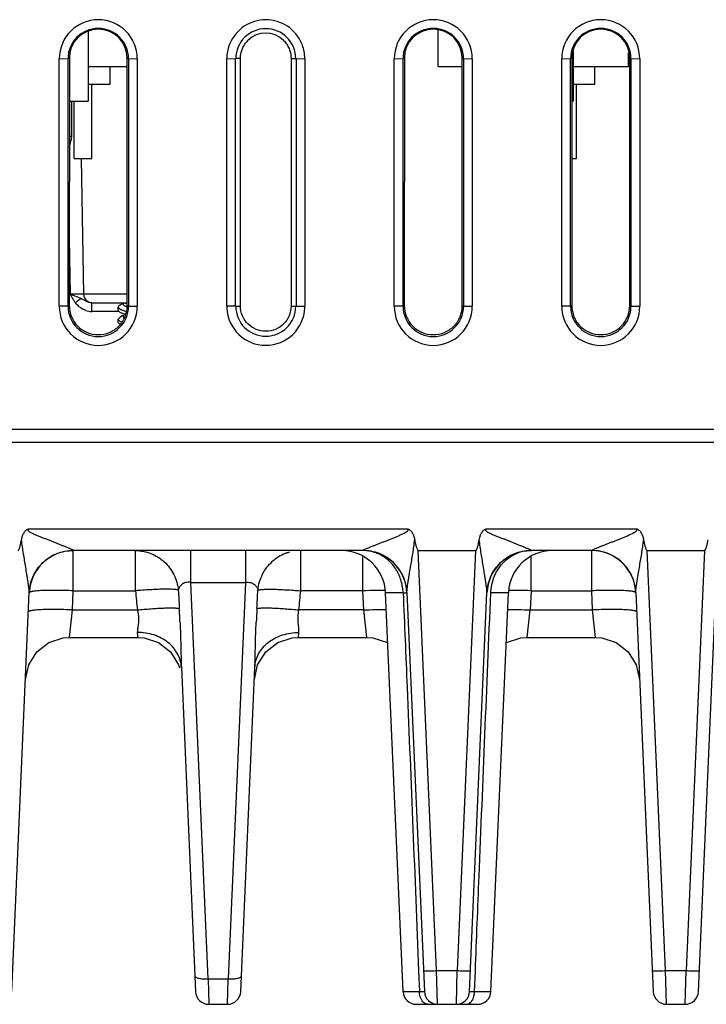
# Model space of a CAD drawing. Header units: inches. Extents: x 0 to 34, y 0 to 22.
# Tile 24 of 68: x 14.5 to 16.1, y 4.7 to 7. Entities that reach past the tile are written whole.
import ezdxf

# ---------------------------------------------------------------- set-up
doc = ezdxf.new("R2010")
doc.units = ezdxf.units.IN
doc.header["$LTSCALE"] = 1.87
doc.header["$MEASUREMENT"] = 0
doc.layers.get('0').update_dxf_attribs({"linetype": 'CONTINUOUS'})

msp = doc.modelspace()

# ---------------------------------------------------------------- linework, layer by layer
at = {"color": 7, "linetype": 'CONTINUOUS'}
for p, q in [((14.6884, 6.9411), (14.6884, 6.7819)), ((15.4824, 6.8609), (15.4824, 6.9435)), ((15.7884, 6.8942), (15.7884, 6.7819)), ((15.9144, 6.8609), (15.9144, 6.8918)), ((14.6227, 6.8786), (14.6427, 6.8787)), ((14.6227, 6.3164), (14.6227, 6.8786)), ((14.6457, 6.8802), (14.6427, 6.8787)), ((14.6427, 6.3165), (14.6427, 6.8787)), ((14.6457, 6.8802), (14.6454, 6.3179)), ((14.7768, 6.8802), (14.7798, 6.8787)), ((14.777, 6.3179), (14.7768, 6.8802)), ((14.7798, 6.8787), (14.7998, 6.8786)), ((14.7798, 6.8787), (14.7798, 6.3165)), ((14.7998, 6.8786), (14.7998, 6.3164)), ((15.0027, 6.8786), (15.0227, 6.8787)), ((15.0027, 6.3164), (15.0027, 6.8786)), ((15.0227, 6.3165), (15.0227, 6.8787)), ((15.0339, 6.8793), (15.0239, 6.8793)), ((15.0338, 6.3171), (15.0339, 6.8793)), ((15.1485, 6.8793), (15.1486, 6.3171)), ((15.1486, 6.8793), (15.1586, 6.8793)), ((15.1598, 6.8787), (15.1798, 6.8786)), ((15.1598, 6.8787), (15.1598, 6.3165)), ((15.1798, 6.8786), (15.1798, 6.3164)), ((15.3827, 6.8786), (15.4027, 6.8787)), ((15.3827, 6.3164), (15.3827, 6.8786)), ((15.4057, 6.8802), (15.4027, 6.8787)), ((15.4027, 6.3165), (15.4027, 6.8787)), ((15.4057, 6.8802), (15.4054, 6.3179)), ((15.5368, 6.8802), (15.5398, 6.8787)), ((15.537, 6.3179), (15.5368, 6.8802)), ((15.5398, 6.8787), (15.5598, 6.8786)), ((15.5398, 6.8787), (15.5398, 6.3165)), ((15.5598, 6.8786), (15.5598, 6.3164)), ((15.7627, 6.8786), (15.7827, 6.8787)), ((15.7627, 6.3164), (15.7627, 6.8786)), ((15.7857, 6.8802), (15.7827, 6.8787)), ((15.7827, 6.3165), (15.7827, 6.8787)), ((15.7857, 6.8802), (15.7854, 6.3179)), ((15.9168, 6.8802), (15.9198, 6.8787)), ((15.917, 6.3179), (15.9168, 6.8802)), ((15.9198, 6.8787), (15.9398, 6.8786)), ((15.9198, 6.8787), (15.9198, 6.3165)), ((15.9398, 6.8786), (15.9398, 6.3164)), ((14.6884, 6.8609), (14.7768, 6.8609)), ((14.7379, 6.8209), (14.7379, 6.8609)), ((15.4824, 6.8609), (15.5368, 6.8609)), ((15.7884, 6.8609), (15.9144, 6.8609)), ((15.8379, 6.8209), (15.8379, 6.8609)), ((14.6884, 6.8209), (14.7379, 6.8209)), ((14.6964, 6.6519), (14.6964, 6.8209)), ((15.7884, 6.8209), (15.8379, 6.8209)), ((15.7964, 6.6519), (15.7964, 6.8209)), ((14.6456, 6.7819), (14.6884, 6.7819)), ((14.6515, 6.7019), (14.6515, 6.7819)), ((14.6564, 6.6519), (14.6564, 6.7819)), ((15.7856, 6.7819), (15.7884, 6.7819)), ((14.6515, 6.7019), (14.6456, 6.7019)), ((14.6564, 6.6519), (14.6964, 6.6519)), ((14.6723, 6.6521), (14.6777, 6.3441)), ((15.7856, 6.6519), (15.7964, 6.6519)), ((14.6455, 6.4691), (14.6477, 6.3441)), ((14.6477, 6.3441), (14.6561, 6.3412)), ((14.6561, 6.3412), (14.6642, 6.3381)), ((14.6642, 6.3381), (14.6722, 6.3343)), ((14.6722, 6.3343), (14.6642, 6.3283)), ((14.777, 6.3441), (14.6777, 6.3441)), ((14.6427, 6.3165), (14.6227, 6.3164)), ((14.6427, 6.3165), (14.6454, 6.3179)), ((14.6965, 6.3245), (14.777, 6.3245)), ((14.6965, 6.3048), (14.6965, 6.3245)), ((14.7566, 6.3048), (14.6965, 6.3048)), ((14.7566, 6.3072), (14.7566, 6.3148)), ((14.7669, 6.3228), (14.7607, 6.3194)), ((14.7629, 6.3089), (14.7648, 6.3081)), ((14.7677, 6.3249), (14.7677, 6.3214)), ((14.7728, 6.3237), (14.7761, 6.3225)), ((14.7728, 6.3169), (14.7756, 6.3159)), ((14.777, 6.3179), (14.7798, 6.3165)), ((14.7798, 6.3165), (14.7998, 6.3164)), ((15.0227, 6.3165), (15.0027, 6.3164)), ((15.0238, 6.3171), (15.0338, 6.3171)), ((15.1486, 6.3171), (15.1586, 6.3171)), ((15.1598, 6.3165), (15.1798, 6.3164)), ((15.4027, 6.3165), (15.3827, 6.3164)), ((15.4027, 6.3165), (15.4054, 6.3179)), ((15.537, 6.3179), (15.5398, 6.3165)), ((15.5398, 6.3165), (15.5598, 6.3164)), ((15.7827, 6.3165), (15.7627, 6.3164)), ((15.7827, 6.3165), (15.7854, 6.3179)), ((15.917, 6.3179), (15.9198, 6.3165)), ((15.9198, 6.3165), (15.9398, 6.3164)), ((14.7607, 6.2919), (14.7566, 6.2872)), ((14.7566, 6.2796), (14.7566, 6.2872)), ((14.7607, 6.3025), (14.7598, 6.3031)), ((14.764, 6.3008), (14.7607, 6.3026)), ((14.7627, 6.3016), (14.7607, 6.3025)), ((14.7669, 6.2952), (14.7607, 6.2919)), ((14.7666, 6.3002), (14.7627, 6.3016)), ((14.772, 6.2987), (14.7666, 6.3002)), ((14.7677, 6.2971), (14.7677, 6.2938)), ((14.7727, 6.2962), (14.7708, 6.2971)), ((14.7607, 6.275), (14.7566, 6.2796)), ((21.1188, 6.0369), (6.0132, 6.0369)), ((18.5065, 6.0069), (13.9157, 6.0069)), ((14.5527, 5.8114), (15.4135, 5.8114)), ((15.5911, 5.8114), (15.9327, 5.8114)), ((14.6545, 5.7619), (14.6546, 5.7621)), ((15.3116, 5.7619), (14.6545, 5.7619)), ((14.6545, 5.6706), (14.6545, 5.7619)), ((14.7956, 5.6706), (14.7956, 5.7619)), ((14.9209, 5.6898), (14.9209, 5.7619)), ((15.0452, 5.7617), (15.0452, 5.6898)), ((15.1705, 5.6706), (15.1705, 5.7619)), ((15.3116, 5.7621), (15.3116, 5.7619)), ((15.3116, 5.6706), (15.3116, 5.7474)), ((15.4373, 5.7619), (15.5673, 5.7619)), ((15.4789, 4.8084), (15.4373, 5.7619)), ((15.5673, 5.7619), (15.5257, 4.8084)), ((15.693, 5.7619), (15.693, 5.7621)), ((15.8308, 5.7619), (15.693, 5.7619)), ((15.693, 5.6706), (15.693, 5.7474)), ((15.8308, 5.7621), (15.8308, 5.7619)), ((15.8308, 5.6706), (15.8308, 5.7619)), ((15.9565, 5.7619), (16.0865, 5.7619)), ((15.9982, 4.8084), (15.9565, 5.7619)), ((16.0865, 5.7619), (16.0449, 4.8084)), ((14.9209, 5.6898), (15.0452, 5.6898)), ((14.9602, 4.7895), (14.9209, 5.6898)), ((15.0452, 5.6898), (15.0059, 4.7895)), ((14.5151, 4.7606), (14.5547, 5.667)), ((14.6527, 5.6271), (14.6545, 5.6706)), ((14.6545, 5.6706), (14.7956, 5.6706)), ((15.3116, 5.6706), (15.1705, 5.6706)), ((15.3135, 5.6271), (15.3116, 5.6706)), ((15.4029, 5.6662), (15.363, 5.6662)), ((15.4026, 4.7606), (15.363, 5.6662)), ((15.4115, 5.667), (15.4511, 4.7606)), ((15.5536, 4.7606), (15.5931, 5.667)), ((15.6416, 5.6662), (15.6017, 5.6662)), ((15.6021, 4.7606), (15.6416, 5.6662)), ((15.693, 5.6706), (15.6911, 5.6271)), ((15.693, 5.6706), (15.8308, 5.6706)), ((15.8327, 5.6271), (15.8308, 5.6706)), ((15.9307, 5.667), (15.9703, 4.7606)), ((16.0728, 4.7606), (16.1124, 5.667)), ((14.6459, 5.5649), (14.6527, 5.6271)), ((14.6527, 5.6271), (14.7998, 5.6271)), ((15.3135, 5.6271), (15.1664, 5.6271)), ((15.3202, 5.5649), (15.3135, 5.6271)), ((15.6844, 5.5649), (15.6911, 5.6271)), ((15.6911, 5.6271), (15.8327, 5.6271)), ((15.8394, 5.5649), (15.8327, 5.6271)), ((14.7998, 5.5759), (14.801, 5.5649)), ((15.1652, 5.5649), (15.1664, 5.5759)), ((14.5719, 5.5321), (14.599, 5.5532)), ((14.646, 5.5649), (14.8008, 5.5649)), ((14.801, 5.5649), (14.8152, 5.5638)), ((15.151, 5.5638), (15.1652, 5.5649)), ((15.1653, 5.5649), (15.3202, 5.5649)), ((15.3202, 5.5649), (15.3344, 5.5639)), ((15.6844, 5.5649), (15.8394, 5.5649)), ((15.8394, 5.5649), (15.8536, 5.5639)), ((15.8536, 5.5639), (15.8864, 5.5532)), ((15.8864, 5.5532), (15.9135, 5.5321)), ((15.0653, 5.4692), (15.0727, 5.5029)), ((14.8997, 5.4965), (14.9318, 4.7606)), ((15.0343, 4.7606), (15.0665, 5.4965)), ((15.438, 4.8079), (15.4399, 4.7606)), ((15.4789, 4.8084), (15.5257, 4.8084)), ((15.481, 4.7319), (15.4789, 4.8084)), ((15.5236, 4.7319), (15.5257, 4.8084)), ((15.5648, 4.7606), (15.5667, 4.8079)), ((15.9982, 4.8084), (16.0449, 4.8084)), ((16.0003, 4.7319), (15.9982, 4.8084)), ((16.0428, 4.7319), (16.0449, 4.8084)), ((14.9602, 4.7895), (15.0059, 4.7895)), ((14.9602, 4.7895), (14.9618, 4.7319)), ((15.0044, 4.7319), (15.0059, 4.7895)), ((15.4026, 4.7606), (15.4399, 4.7606)), ((15.5648, 4.7606), (15.6021, 4.7606)), ((14.9618, 4.7319), (15.0044, 4.7319)), ((15.4325, 4.7319), (15.5721, 4.7319)), ((16.0003, 4.7319), (16.0428, 4.7319))]:
    msp.add_line(p, q, dxfattribs=at)
for points in [[(14.599, 5.5532), (14.6318, 5.5639), (14.6459, 5.5649)], [(14.8152, 5.5638), (14.8479, 5.5531), (14.8751, 5.532)], [(15.0727, 5.5029), (15.0911, 5.532), (15.1182, 5.5531), (15.151, 5.5638)], [(15.3344, 5.5639), (15.3671, 5.5532), (15.368, 5.5525)], [(15.6366, 5.5525), (15.6375, 5.5532), (15.6702, 5.5639), (15.6844, 5.5649)], [(14.546, 5.4692), (14.5535, 5.5029), (14.5719, 5.5321)], [(14.8751, 5.532), (14.8935, 5.5029), (14.8951, 5.4955)], [(15.9135, 5.5321), (15.9319, 5.5029), (15.9393, 5.4692)]]:
    msp.add_lwpolyline(points, dxfattribs=at)
for centre, radius, start, end in [((14.7112, 6.8786), 0.0885, 0.0031, 179.9969), ((15.0912, 6.8785), 0.0885, 22.6321, 157.2479), ((15.4712, 6.8786), 0.0885, 0.0031, 179.9969), ((15.8512, 6.8786), 0.0885, 0.0031, 179.9969), ((14.7112, 6.8787), 0.0686, 0.0022, 179.9977), ((14.7112, 6.8801), 0.0656, 0.0782, 179.9219), ((15.0912, 6.8787), 0.068, 0.0047, 179.9958), ((15.0912, 6.8793), 0.0573, 45.3705, 134.9797), ((15.4712, 6.8787), 0.0686, 0.0022, 179.9977), ((15.4712, 6.8801), 0.0656, 0.0782, 179.9219), ((15.8512, 6.8787), 0.0686, 0.0022, 179.9977), ((15.8512, 6.8801), 0.0656, 0.0782, 179.9219), ((15.0918, 6.8784), 0.0892, 157.3291, 176.7654), ((15.0905, 6.8784), 0.0893, 3.2357, 22.5369), ((15.0898, 6.8785), 0.0871, 176.7707, 179.9906), ((15.0927, 6.8785), 0.0871, 0.0093, 3.2161), ((9.2726, 8.0157), 5.5371, 346.0165, 346.2738), ((14.7443, 6.3885), 0.1065, 215.6391, 217.0083), ((15.4962, 5.2451), 1.3658, 127.5287, 127.7897), ((14.6977, 6.3445), 0.02, 181, 270), ((14.7112, 6.3164), 0.0886, 180.0045, 359.9955), ((14.7112, 6.3165), 0.0686, 180.0024, 359.9976), ((14.6968, 6.3488), 0.044, 251.78, 269.6766), ((15.0894, 6.3164), 0.0868, 180.0075, 182.4606), ((15.0912, 6.3164), 0.0885, 182.4092, 357.794), ((15.0912, 6.3165), 0.068, 180.005, 359.9957), ((15.0929, 6.3164), 0.0869, 357.7501, 359.9931), ((15.4712, 6.3164), 0.0886, 180.0045, 359.9955), ((15.4712, 6.3165), 0.0686, 180.0024, 359.9976), ((15.8512, 6.3164), 0.0886, 180.0045, 359.9955), ((15.8512, 6.3165), 0.0686, 180.0024, 359.9976), ((14.7778, 6.3135), 0.0355, 245.1413, 246.7364), ((14.7804, 6.3196), 0.0421, 246.7336, 248.7756), ((14.6545, 5.6619), 0.1, 90, 177.5), ((15.1712, 5.6647), 0.0973, 111.4895, 131.5064), ((15.1702, 5.6667), 0.0951, 110.1338, 111.4148), ((15.1706, 5.6657), 0.0961, 105.6547, 110.1286), ((15.2631, 5.6619), 0.1, 2.5, 90), ((15.3116, 5.6619), 0.1, 2.5, 90.0042), ((15.693, 5.6619), 0.1, 89.9948, 177.5), ((15.7415, 5.6619), 0.1, 90, 177.5), ((15.6929, 5.6759), 0.0859, 96.9534, 109.979), ((15.693, 5.6747), 0.0872, 90.0003, 96.9607), ((15.8308, 5.6619), 0.1, 2.5, 90), ((14.6541, 5.6626), 0.0995, 155.7688, 177.4289), ((15.3119, 5.6625), 0.0996, 8.6511, 23.3725), ((15.6926, 5.6626), 0.0996, 156.3626, 164.2261), ((15.8322, 5.663), 0.0985, 24.3607, 30.4467), ((15.8311, 5.6625), 0.0997, 2.5741, 24.3138), ((15.6928, 5.6625), 0.0998, 167.8995, 171.2097), ((17.8716, 5.9426), 3.0879, 185.0545, 185.8645), ((27.0743, 6.3354), 12.1996, 183.11589, 183.31203), ((2.8907, 6.3355), 12.2007, 356.68796, 356.88409), ((12.0997, 5.9421), 3.0828, 354.1351, 354.9467), ((15.3591, 4.5841), 1.0875, 90.8807, 92.5041), ((15.3558, 4.8278), 0.8438, 89.5595, 90.9093), ((15.6487, 4.7865), 0.885, 89.1221, 90.409), ((15.6447, 4.5576), 1.1141, 87.5152, 89.0999), ((12.6326, 5.4991), 2.2663, 2.5085, 3.3275), ((17.2089, 5.5054), 2.1415, 176.649, 177.4915), ((14.9618, 4.7619), 0.03, 182.5, 270), ((15.0044, 4.7619), 0.03, 270, 357.5), ((15.4325, 4.7619), 0.03, 182.5004, 270.0048), ((15.4858, 4.7618), 0.046, 181.5555, 184.3033), ((15.481, 4.7619), 0.03, 182.5, 270), ((15.5236, 4.7619), 0.03, 270, 357.5), ((15.5185, 4.7618), 0.0463, 355.7498, 358.4024), ((15.5721, 4.7619), 0.03, 269.9958, 357.4997), ((16.0003, 4.7619), 0.03, 182.5, 269.9999), ((16.0428, 4.7619), 0.03, 270.0001, 357.5)]:
    msp.add_arc(centre, radius, start, end, dxfattribs=at)
for points, knots in [([(15.0383, 6.9014), (15.0397, 6.9048), (15.0433, 6.9114), (15.0481, 6.9172), (15.0507, 6.9199)], [0, 0, 0, 0, 0.499827, 1, 1, 1, 1]), ([(15.1315, 6.9201), (15.1342, 6.9175), (15.139, 6.9116), (15.1426, 6.905), (15.1441, 6.9015)], [0, 0, 0, 0, 0.500143, 1, 1, 1, 1]), ([(15.0339, 6.8793), (15.0339, 6.8812), (15.0344, 6.8887), (15.0362, 6.8962), (15.0383, 6.9014)], [0, 0, 0, 0, 0.249879, 1, 1, 1, 1]), ([(15.1441, 6.9015), (15.1448, 6.8997), (15.1473, 6.8926), (15.1484, 6.885), (15.1485, 6.8793)], [0, 0, 0, 0, 0.25072, 1, 1, 1, 1]), ([(14.6477, 6.3441), (14.6484, 6.3426), (14.6497, 6.3399), (14.6517, 6.3362), (14.6536, 6.3329), (14.6556, 6.3296), (14.657, 6.3275), (14.6578, 6.3265)], [0, 0, 0, 0, 0.249968, 0.437475, 0.624997, 0.812472, 1, 1, 1, 1]), ([(14.6777, 6.3441), (14.6777, 6.3441), (14.6776, 6.3441), (14.6775, 6.3441), (14.6773, 6.3441), (14.6771, 6.344), (14.6767, 6.344), (14.6762, 6.344), (14.6753, 6.344), (14.674, 6.344), (14.6725, 6.344), (14.6708, 6.344), (14.6688, 6.344), (14.6666, 6.344), (14.6634, 6.344), (14.659, 6.344), (14.6534, 6.344), (14.6496, 6.3441), (14.6477, 6.3441)], [0, 0, 0, 0, 0.001344, 0.005006, 0.011041, 0.019439, 0.03018, 0.043245, 0.076256, 0.118236, 0.168707, 0.227128, 0.292959, 0.365624, 0.44441, 0.617355, 0.805336, 1, 1, 1, 1]), ([(14.6965, 6.3245), (14.6942, 6.3245), (14.6895, 6.3252), (14.6833, 6.3278), (14.6777, 6.3311), (14.674, 6.3333), (14.6722, 6.3343)], [0, 0, 0, 0, 0.264605, 0.519536, 0.763396, 1, 1, 1, 1]), ([(14.6455, 6.3179), (14.6455, 6.3094), (14.6489, 6.2921), (14.6634, 6.2701), (14.6854, 6.2556), (14.7112, 6.2503), (14.737, 6.2556), (14.759, 6.2701), (14.7735, 6.2921), (14.7769, 6.3094), (14.7769, 6.3179)], [0, 0, 0, 0, 0.12498, 0.249974, 0.374984, 0.5, 0.625016, 0.750026, 0.87502, 1, 1, 1, 1]), ([(14.6705, 6.3135), (14.6694, 6.3143), (14.6653, 6.3175), (14.6617, 6.3214), (14.6593, 6.3245)], [0, 0, 0, 0, 0.250231, 1, 1, 1, 1]), ([(14.683, 6.307), (14.6819, 6.3074), (14.6775, 6.309), (14.6733, 6.3114), (14.6705, 6.3135)], [0, 0, 0, 0, 0.250498, 1, 1, 1, 1]), ([(14.7577, 6.3172), (14.7574, 6.3168), (14.7569, 6.3161), (14.7566, 6.3152), (14.7566, 6.3148)], [0, 0, 0, 0, 0.536501, 1, 1, 1, 1]), ([(14.7566, 6.3148), (14.7566, 6.3143), (14.757, 6.3131), (14.7583, 6.3116), (14.7603, 6.3102), (14.7619, 6.3093), (14.7629, 6.3089)], [0, 0, 0, 0, 0.172021, 0.384271, 0.657372, 1, 1, 1, 1]), ([(14.7598, 6.3031), (14.7593, 6.3034), (14.7585, 6.304), (14.7574, 6.305), (14.7568, 6.3061), (14.7566, 6.3068), (14.7566, 6.3072)], [0, 0, 0, 0, 0.315825, 0.579604, 0.801693, 1, 1, 1, 1]), ([(14.7607, 6.3194), (14.7604, 6.3193), (14.7593, 6.3186), (14.7583, 6.3179), (14.7577, 6.3172)], [0, 0, 0, 0, 0.287978, 1, 1, 1, 1]), ([(14.7648, 6.3081), (14.7654, 6.3078), (14.7682, 6.3068), (14.7711, 6.3059), (14.7734, 6.3054)], [0, 0, 0, 0, 0.222927, 1, 1, 1, 1]), ([(14.7677, 6.3214), (14.7677, 6.321), (14.7679, 6.3201), (14.769, 6.3189), (14.7707, 6.3178), (14.772, 6.3172), (14.7728, 6.3169)], [0, 0, 0, 0, 0.166975, 0.376849, 0.651632, 1, 1, 1, 1]), ([(15.1486, 6.3171), (15.1485, 6.3096), (15.1457, 6.2945), (15.1328, 6.2754), (15.1138, 6.2627), (15.0912, 6.2582), (15.0687, 6.2627), (15.0496, 6.2754), (15.0367, 6.2945), (15.0339, 6.3096), (15.0338, 6.3171)], [0, 0, 0, 0, 0.125009, 0.25, 0.374985, 0.499984, 0.624981, 0.749976, 0.874983, 1, 1, 1, 1]), ([(15.4055, 6.3179), (15.4055, 6.3094), (15.4089, 6.2921), (15.4234, 6.2701), (15.4454, 6.2556), (15.4712, 6.2503), (15.497, 6.2556), (15.519, 6.2701), (15.5335, 6.2921), (15.5369, 6.3094), (15.5369, 6.3179)], [0, 0, 0, 0, 0.12498, 0.249974, 0.374984, 0.5, 0.625016, 0.750026, 0.87502, 1, 1, 1, 1]), ([(15.7855, 6.3179), (15.7855, 6.3094), (15.7889, 6.2921), (15.8034, 6.2701), (15.8254, 6.2556), (15.8512, 6.2503), (15.877, 6.2556), (15.899, 6.2701), (15.9135, 6.2921), (15.9169, 6.3094), (15.9169, 6.3179)], [0, 0, 0, 0, 0.12498, 0.249974, 0.374984, 0.5, 0.625016, 0.750026, 0.87502, 1, 1, 1, 1]), ([(14.7566, 6.2872), (14.7566, 6.2867), (14.757, 6.2856), (14.7583, 6.2841), (14.7603, 6.2826), (14.7619, 6.2818), (14.7629, 6.2813)], [0, 0, 0, 0, 0.172021, 0.384271, 0.657372, 1, 1, 1, 1]), ([(14.7677, 6.2938), (14.7677, 6.2933), (14.768, 6.2925), (14.7688, 6.2917), (14.7693, 6.2912), (14.7696, 6.291)], [0, 0, 0, 0, 0.423754, 0.687807, 1, 1, 1, 1]), ([(14.537, 5.7863), (14.5375, 5.7888), (14.5387, 5.7938), (14.5411, 5.7998), (14.5438, 5.8042), (14.5462, 5.8072), (14.5492, 5.8097), (14.5515, 5.8109), (14.5527, 5.8114)], [0, 0, 0, 0, 0.249875, 0.499679, 0.624754, 0.749911, 0.874935, 1, 1, 1, 1]), ([(14.6546, 5.7621), (14.6545, 5.7622), (14.6543, 5.7624), (14.6537, 5.7629), (14.6524, 5.7637), (14.6504, 5.7647), (14.6479, 5.7658), (14.645, 5.767), (14.6409, 5.7688), (14.6354, 5.771), (14.6286, 5.7737), (14.6215, 5.7765), (14.6142, 5.7793), (14.6069, 5.7822), (14.5996, 5.7852), (14.5921, 5.7882), (14.5846, 5.7912), (14.5784, 5.7937), (14.5733, 5.7957), (14.5695, 5.7972), (14.5658, 5.7987), (14.562, 5.8004), (14.559, 5.8019), (14.5566, 5.8033), (14.555, 5.8044), (14.5537, 5.8056), (14.5527, 5.8066), (14.5522, 5.8075), (14.5518, 5.8085), (14.5518, 5.8095), (14.5521, 5.8105), (14.5525, 5.8111), (14.5527, 5.8114)], [0, 0, 0, 0, 0.002974, 0.007543, 0.021292, 0.04078, 0.064867, 0.091882, 0.120415, 0.18071, 0.24419, 0.309593, 0.37623, 0.443733, 0.511893, 0.580606, 0.649769, 0.719287, 0.754152, 0.78907, 0.824027, 0.859009, 0.894014, 0.911554, 0.928998, 0.946519, 0.95555, 0.964552, 0.973268, 0.981991, 0.991011, 1, 1, 1, 1]), ([(15.3116, 5.7621), (15.3118, 5.7624), (15.3124, 5.7629), (15.3137, 5.7637), (15.3157, 5.7647), (15.3192, 5.7663), (15.3242, 5.7684), (15.3307, 5.771), (15.3375, 5.7737), (15.3446, 5.7765), (15.3518, 5.7793), (15.3591, 5.7821), (15.3665, 5.785), (15.374, 5.788), (15.3814, 5.791), (15.3877, 5.7935), (15.3927, 5.7957), (15.3964, 5.7973), (15.4001, 5.7989), (15.4032, 5.8004), (15.4056, 5.8016), (15.4074, 5.8026), (15.4092, 5.8036), (15.4106, 5.8046), (15.4116, 5.8054), (15.4127, 5.8063), (15.4139, 5.8075), (15.4146, 5.8096), (15.4139, 5.8109), (15.4135, 5.8114)], [0, 0, 0, 0, 0.007593, 0.021079, 0.040559, 0.0648, 0.120166, 0.180544, 0.244099, 0.309517, 0.376231, 0.443868, 0.512186, 0.581018, 0.650252, 0.719799, 0.754669, 0.789593, 0.824565, 0.859577, 0.877099, 0.894622, 0.912184, 0.929692, 0.938457, 0.947281, 0.96484, 0.98243, 1, 1, 1, 1]), ([(15.4135, 5.8114), (15.4146, 5.8109), (15.4169, 5.8097), (15.4199, 5.8072), (15.4224, 5.8042), (15.4251, 5.7998), (15.4275, 5.7938), (15.4287, 5.7888), (15.4291, 5.7863)], [0, 0, 0, 0, 0.125071, 0.250047, 0.375256, 0.500323, 0.750124, 1, 1, 1, 1]), ([(15.5755, 5.7863), (15.576, 5.7888), (15.5771, 5.7938), (15.5795, 5.7998), (15.5822, 5.8042), (15.5847, 5.8072), (15.5877, 5.8097), (15.59, 5.8109), (15.5911, 5.8114)], [0, 0, 0, 0, 0.249875, 0.499679, 0.624754, 0.749911, 0.874935, 1, 1, 1, 1]), ([(15.693, 5.7621), (15.693, 5.7622), (15.6928, 5.7624), (15.6921, 5.7629), (15.6909, 5.7637), (15.6889, 5.7647), (15.6864, 5.7658), (15.6835, 5.767), (15.6793, 5.7688), (15.6739, 5.771), (15.667, 5.7737), (15.6599, 5.7765), (15.6527, 5.7793), (15.6454, 5.7822), (15.638, 5.7852), (15.6306, 5.7882), (15.6231, 5.7912), (15.6168, 5.7937), (15.6118, 5.7957), (15.608, 5.7972), (15.6042, 5.7987), (15.6005, 5.8004), (15.5975, 5.8019), (15.5951, 5.8033), (15.5934, 5.8044), (15.5921, 5.8056), (15.5912, 5.8066), (15.5906, 5.8075), (15.5903, 5.8085), (15.5903, 5.8095), (15.5906, 5.8105), (15.5909, 5.8111), (15.5911, 5.8114)], [0, 0, 0, 0, 0.002974, 0.007543, 0.021292, 0.04078, 0.064867, 0.091882, 0.120415, 0.18071, 0.24419, 0.309593, 0.37623, 0.443733, 0.511893, 0.580606, 0.649769, 0.719287, 0.754152, 0.78907, 0.824027, 0.859009, 0.894014, 0.911554, 0.928998, 0.946519, 0.95555, 0.964552, 0.973268, 0.981991, 0.991011, 1, 1, 1, 1]), ([(15.8308, 5.7621), (15.831, 5.7624), (15.8316, 5.7629), (15.833, 5.7637), (15.8349, 5.7647), (15.8385, 5.7663), (15.8435, 5.7684), (15.8499, 5.771), (15.8567, 5.7737), (15.8638, 5.7765), (15.871, 5.7793), (15.8784, 5.7821), (15.8858, 5.785), (15.8932, 5.788), (15.9007, 5.791), (15.9069, 5.7935), (15.9119, 5.7957), (15.9156, 5.7973), (15.9193, 5.7989), (15.9224, 5.8004), (15.9248, 5.8016), (15.9266, 5.8026), (15.9284, 5.8036), (15.9298, 5.8046), (15.9309, 5.8054), (15.9319, 5.8063), (15.9332, 5.8075), (15.9338, 5.8096), (15.9332, 5.8109), (15.9327, 5.8114)], [0, 0, 0, 0, 0.007593, 0.021079, 0.040559, 0.0648, 0.120166, 0.180544, 0.244099, 0.309517, 0.376231, 0.443868, 0.512186, 0.581018, 0.650252, 0.719799, 0.754669, 0.789593, 0.824565, 0.859577, 0.877099, 0.894622, 0.912184, 0.929692, 0.938457, 0.947281, 0.96484, 0.98243, 1, 1, 1, 1]), ([(15.9327, 5.8114), (15.9339, 5.8109), (15.9362, 5.8097), (15.9392, 5.8072), (15.9416, 5.8042), (15.9443, 5.7998), (15.9467, 5.7938), (15.9479, 5.7888), (15.9484, 5.7863)], [0, 0, 0, 0, 0.125071, 0.250047, 0.375256, 0.500323, 0.750124, 1, 1, 1, 1]), ([(14.5288, 5.7619), (14.5294, 5.7619), (14.5301, 5.7625), (14.5307, 5.7634), (14.5313, 5.7643), (14.5318, 5.7656), (14.5326, 5.7676), (14.5334, 5.7702), (14.5343, 5.7734), (14.535, 5.7766), (14.536, 5.7809), (14.5366, 5.7841), (14.537, 5.7863)], [0, 0, 0, 0, 0.061335, 0.092616, 0.123924, 0.186494, 0.249072, 0.374217, 0.499372, 0.624529, 0.749687, 1, 1, 1, 1]), ([(14.5547, 5.667), (14.5547, 5.6678), (14.5546, 5.6696), (14.5544, 5.6725), (14.554, 5.6757), (14.5534, 5.6803), (14.5526, 5.6862), (14.5515, 5.6935), (14.5503, 5.701), (14.5487, 5.7111), (14.5466, 5.7239), (14.5441, 5.7393), (14.5415, 5.7549), (14.5391, 5.7706), (14.5377, 5.781), (14.537, 5.7863)], [0, 0, 0, 0, 0.019415, 0.044427, 0.071671, 0.100195, 0.159717, 0.221229, 0.283952, 0.347462, 0.476057, 0.606009, 0.736805, 0.868204, 1, 1, 1, 1]), ([(15.4115, 5.667), (15.4114, 5.6678), (15.4115, 5.6696), (15.4119, 5.6737), (15.4126, 5.6793), (15.4135, 5.6863), (15.4146, 5.6936), (15.4158, 5.7011), (15.4174, 5.7112), (15.4196, 5.7239), (15.4223, 5.7393), (15.4248, 5.7549), (15.4272, 5.7705), (15.4285, 5.781), (15.4291, 5.7863)], [0, 0, 0, 0, 0.019961, 0.044774, 0.100599, 0.160196, 0.221726, 0.284429, 0.347866, 0.476246, 0.606051, 0.736825, 0.868224, 1, 1, 1, 1]), ([(15.4291, 5.7863), (15.4295, 5.7841), (15.4302, 5.7809), (15.4311, 5.7766), (15.4319, 5.7734), (15.4327, 5.7702), (15.4337, 5.7671), (15.4346, 5.7648), (15.4355, 5.7634), (15.4361, 5.7625), (15.4368, 5.7619), (15.4373, 5.7619)], [0, 0, 0, 0, 0.250346, 0.37552, 0.500693, 0.625864, 0.751025, 0.876116, 0.907422, 0.938713, 1, 1, 1, 1]), ([(15.5673, 5.7619), (15.5678, 5.7619), (15.5686, 5.7625), (15.5692, 5.7634), (15.5697, 5.7643), (15.5703, 5.7656), (15.5711, 5.7676), (15.5719, 5.7702), (15.5727, 5.7734), (15.5735, 5.7766), (15.5744, 5.7809), (15.5751, 5.7841), (15.5755, 5.7863)], [0, 0, 0, 0, 0.061335, 0.092616, 0.123924, 0.186494, 0.249072, 0.374217, 0.499372, 0.624529, 0.749687, 1, 1, 1, 1]), ([(15.5931, 5.667), (15.5932, 5.6678), (15.5931, 5.6696), (15.5928, 5.6725), (15.5925, 5.6757), (15.5919, 5.6803), (15.5911, 5.6862), (15.59, 5.6935), (15.5888, 5.701), (15.5872, 5.7111), (15.5851, 5.7239), (15.5825, 5.7393), (15.58, 5.7549), (15.5776, 5.7706), (15.5762, 5.781), (15.5755, 5.7863)], [0, 0, 0, 0, 0.019415, 0.044427, 0.071671, 0.100195, 0.159717, 0.221229, 0.283952, 0.347462, 0.476057, 0.606009, 0.736805, 0.868204, 1, 1, 1, 1]), ([(15.9307, 5.667), (15.9307, 5.6678), (15.9307, 5.6696), (15.9311, 5.6737), (15.9318, 5.6793), (15.9328, 5.6863), (15.9339, 5.6936), (15.935, 5.7011), (15.9367, 5.7112), (15.9388, 5.7239), (15.9415, 5.7393), (15.9441, 5.7549), (15.9464, 5.7705), (15.9477, 5.781), (15.9484, 5.7863)], [0, 0, 0, 0, 0.019961, 0.044774, 0.100599, 0.160197, 0.221727, 0.284429, 0.347866, 0.476247, 0.606051, 0.736825, 0.868224, 1, 1, 1, 1]), ([(15.9484, 5.7863), (15.9488, 5.7841), (15.9494, 5.7809), (15.9503, 5.7766), (15.9511, 5.7734), (15.952, 5.7702), (15.953, 5.7671), (15.9539, 5.7648), (15.9547, 5.7634), (15.9553, 5.7625), (15.956, 5.7619), (15.9565, 5.7619)], [0, 0, 0, 0, 0.250346, 0.37552, 0.500693, 0.625864, 0.751025, 0.876116, 0.907422, 0.938713, 1, 1, 1, 1]), ([(16.0865, 5.7619), (16.0871, 5.7619), (16.0878, 5.7625), (16.0884, 5.7634), (16.0889, 5.7643), (16.0895, 5.7656), (16.0903, 5.7676), (16.0911, 5.7702), (16.092, 5.7734), (16.0927, 5.7766), (16.0937, 5.7809), (16.0943, 5.7841), (16.0947, 5.7863)], [0, 0, 0, 0, 0.061335, 0.092616, 0.123924, 0.186494, 0.249072, 0.374217, 0.499372, 0.624529, 0.749687, 1, 1, 1, 1]), ([(14.5547, 5.667), (14.5552, 5.6796), (14.5613, 5.7048), (14.5838, 5.7363), (14.6164, 5.7573), (14.6419, 5.7621), (14.6546, 5.7621)], [0, 0, 0, 0, 0.249407, 0.499144, 0.749378, 1, 1, 1, 1]), ([(14.7956, 5.7619), (14.8075, 5.7619), (14.8316, 5.7573), (14.8626, 5.7377), (14.8847, 5.7082), (14.8915, 5.6844), (14.8928, 5.6723)], [0, 0, 0, 0, 0.247448, 0.496324, 0.747311, 1, 1, 1, 1]), ([(15.4115, 5.667), (15.4109, 5.6796), (15.4049, 5.7048), (15.3824, 5.7363), (15.3498, 5.7573), (15.3242, 5.7621), (15.3116, 5.7621)], [0, 0, 0, 0, 0.249365, 0.499026, 0.749311, 1, 1, 1, 1]), ([(15.3952, 5.7025), (15.3917, 5.7112), (15.3825, 5.7275), (15.3658, 5.7437), (15.3503, 5.7531), (15.3338, 5.7598), (15.3204, 5.7619), (15.3116, 5.7619)], [0, 0, 0, 0, 0.259379, 0.510194, 0.633407, 0.755852, 1, 1, 1, 1]), ([(15.5931, 5.667), (15.5937, 5.6796), (15.5997, 5.7048), (15.6222, 5.7363), (15.6549, 5.7573), (15.6804, 5.7621), (15.693, 5.7621)], [0, 0, 0, 0, 0.249407, 0.499144, 0.749378, 1, 1, 1, 1]), ([(15.6069, 5.6956), (15.6092, 5.7026), (15.6152, 5.7162), (15.6281, 5.7338), (15.6444, 5.7479), (15.657, 5.7543), (15.6635, 5.7567)], [0, 0, 0, 0, 0.259128, 0.511801, 0.758046, 1, 1, 1, 1]), ([(15.9307, 5.667), (15.9302, 5.6796), (15.9241, 5.7048), (15.9016, 5.7363), (15.869, 5.7573), (15.8435, 5.7621), (15.8308, 5.7621)], [0, 0, 0, 0, 0.249365, 0.499026, 0.749311, 1, 1, 1, 1]), ([(15.0734, 5.6723), (15.0747, 5.6847), (15.0818, 5.7092), (15.0974, 5.7294), (15.1067, 5.7376)], [0, 0, 0, 0, 0.50179, 1, 1, 1, 1]), ([(15.4029, 5.6662), (15.4028, 5.6693), (15.4017, 5.6817), (15.3986, 5.6938), (15.3952, 5.7025)], [0, 0, 0, 0, 0.251354, 1, 1, 1, 1]), ([(14.9209, 5.6898), (14.9189, 5.6901), (14.915, 5.6902), (14.9078, 5.6892), (14.9006, 5.6857), (14.8959, 5.6803), (14.8937, 5.6758), (14.893, 5.6735), (14.8928, 5.6723)], [0, 0, 0, 0, 0.166204, 0.323289, 0.587579, 0.803758, 0.902721, 1, 1, 1, 1]), ([(15.0452, 5.6898), (15.0473, 5.69), (15.0512, 5.6902), (15.0583, 5.6892), (15.0655, 5.6857), (15.0711, 5.6794), (15.0729, 5.6747), (15.0734, 5.6723)], [0, 0, 0, 0, 0.166419, 0.323579, 0.587997, 0.804239, 1, 1, 1, 1]), ([(15.6017, 5.6662), (15.6018, 5.6687), (15.6026, 5.6786), (15.6046, 5.6885), (15.6069, 5.6956)], [0, 0, 0, 0, 0.250931, 1, 1, 1, 1]), ([(14.6545, 5.6706), (14.6481, 5.6709), (14.6354, 5.6713), (14.6169, 5.6716), (14.5999, 5.6716), (14.5869, 5.6713), (14.5777, 5.6708), (14.5719, 5.6704), (14.5668, 5.6699), (14.5626, 5.6693), (14.5597, 5.6687), (14.5578, 5.6682), (14.5567, 5.6679), (14.5558, 5.6675), (14.5551, 5.667), (14.5547, 5.6665), (14.5546, 5.6662)], [0, 0, 0, 0, 0.192761, 0.378426, 0.549363, 0.699342, 0.764728, 0.822843, 0.873151, 0.915269, 0.948864, 0.962402, 0.973781, 0.98305, 0.990319, 1, 1, 1, 1]), ([(14.8928, 5.6723), (14.892, 5.6725), (14.8904, 5.6729), (14.8861, 5.6735), (14.8792, 5.674), (14.8692, 5.6743), (14.8572, 5.6742), (14.8434, 5.6737), (14.8227, 5.6727), (14.8066, 5.6715), (14.7956, 5.6706)], [0, 0, 0, 0, 0.023199, 0.053084, 0.132282, 0.235794, 0.360728, 0.503773, 0.661054, 1, 1, 1, 1]), ([(15.0734, 5.6723), (15.0741, 5.6725), (15.0758, 5.6729), (15.08, 5.6735), (15.0869, 5.674), (15.0969, 5.6743), (15.109, 5.6742), (15.1228, 5.6737), (15.1435, 5.6727), (15.1596, 5.6715), (15.1705, 5.6706)], [0, 0, 0, 0, 0.023199, 0.053085, 0.132283, 0.235796, 0.36073, 0.503775, 0.661055, 1, 1, 1, 1]), ([(15.4029, 5.6662), (15.4036, 5.6662), (15.4048, 5.6663), (15.4065, 5.6663), (15.408, 5.6663), (15.4092, 5.6663), (15.4101, 5.6663), (15.4106, 5.6663), (15.4109, 5.6663), (15.4112, 5.6663), (15.4114, 5.6663), (15.4114, 5.6663), (15.4115, 5.6662), (15.4115, 5.6662)], [0, 0, 0, 0, 0.224439, 0.423871, 0.595985, 0.738936, 0.851578, 0.896198, 0.932876, 0.961563, 0.982231, 0.994903, 1, 1, 1, 1]), ([(15.4029, 5.6662), (15.4059, 5.5947), (15.4133, 5.4159), (15.425, 5.1298), (15.4337, 4.9152), (15.438, 4.8079)], [0, 0, 0, 0, 0.250007, 0.625009, 1, 1, 1, 1]), ([(15.5667, 4.8079), (15.5695, 4.8795), (15.5767, 5.0583), (15.5884, 5.3444), (15.5972, 5.5589), (15.6017, 5.6662)], [0, 0, 0, 0, 0.249992, 0.624991, 1, 1, 1, 1]), ([(15.9307, 5.6662), (15.9307, 5.6665), (15.9303, 5.667), (15.9296, 5.6675), (15.9287, 5.6679), (15.9276, 5.6682), (15.9257, 5.6687), (15.9228, 5.6693), (15.9186, 5.6699), (15.9135, 5.6704), (15.9077, 5.6708), (15.8985, 5.6713), (15.8855, 5.6716), (15.8685, 5.6716), (15.85, 5.6713), (15.8373, 5.6709), (15.8308, 5.6706)], [0, 0, 0, 0, 0.009681, 0.01695, 0.026219, 0.037598, 0.051136, 0.084731, 0.126849, 0.177157, 0.235272, 0.300658, 0.450636, 0.621573, 0.807239, 1, 1, 1, 1]), ([(14.6527, 5.6271), (14.6462, 5.6274), (14.6335, 5.6278), (14.615, 5.6282), (14.598, 5.6281), (14.585, 5.6278), (14.5758, 5.6273), (14.57, 5.6269), (14.5649, 5.6264), (14.5607, 5.6258), (14.5578, 5.6253), (14.5559, 5.6248), (14.5548, 5.6244), (14.5539, 5.624), (14.5532, 5.6236), (14.5528, 5.6231), (14.5527, 5.6228)], [0, 0, 0, 0, 0.192797, 0.378497, 0.549466, 0.699472, 0.764871, 0.822997, 0.873317, 0.915444, 0.949038, 0.96257, 0.973937, 0.983188, 0.990428, 1, 1, 1, 1]), ([(14.7998, 5.6271), (14.8102, 5.6282), (14.8255, 5.6295), (14.8453, 5.6308), (14.8587, 5.6315), (14.8706, 5.6318), (14.8806, 5.6318), (14.8886, 5.6315), (14.8932, 5.631), (14.8951, 5.6306)], [0, 0, 0, 0, 0.328975, 0.482698, 0.623844, 0.748957, 0.855027, 0.939358, 1, 1, 1, 1]), ([(14.7998, 5.6271), (14.8004, 5.6246), (14.8014, 5.6197), (14.8025, 5.6122), (14.8028, 5.605), (14.8023, 5.5982), (14.8014, 5.5918), (14.8005, 5.5845), (14.8001, 5.5792), (14.7998, 5.5759)], [0, 0, 0, 0, 0.149056, 0.295184, 0.435468, 0.568611, 0.693559, 0.808143, 1, 1, 1, 1]), ([(15.0711, 5.6306), (15.073, 5.631), (15.0776, 5.6315), (15.0856, 5.6318), (15.0956, 5.6318), (15.1075, 5.6315), (15.1208, 5.6308), (15.1406, 5.6295), (15.1559, 5.6282), (15.1664, 5.6271)], [0, 0, 0, 0, 0.060649, 0.144981, 0.251051, 0.376162, 0.517306, 0.671027, 1, 1, 1, 1]), ([(15.1664, 5.5759), (15.1663, 5.5792), (15.1663, 5.5845), (15.1657, 5.5918), (15.165, 5.5982), (15.1645, 5.6038), (15.1644, 5.6085), (15.1645, 5.6134), (15.1651, 5.6196), (15.1659, 5.6246), (15.1664, 5.6271)], [0, 0, 0, 0, 0.191754, 0.306225, 0.431132, 0.564515, 0.63391, 0.704961, 0.850979, 1, 1, 1, 1]), ([(15.3135, 5.6271), (15.3224, 5.6275), (15.3397, 5.6281), (15.3569, 5.6282), (15.3652, 5.6281)], [0, 0, 0, 0, 0.519046, 1, 1, 1, 1]), ([(15.6394, 5.6281), (15.6477, 5.6282), (15.6649, 5.6281), (15.6822, 5.6275), (15.6911, 5.6271)], [0, 0, 0, 0, 0.480914, 1, 1, 1, 1]), ([(15.9326, 5.6228), (15.9326, 5.6231), (15.9322, 5.6236), (15.9315, 5.624), (15.9306, 5.6244), (15.9295, 5.6248), (15.9276, 5.6253), (15.9246, 5.6258), (15.9205, 5.6264), (15.9154, 5.6269), (15.9096, 5.6273), (15.9004, 5.6278), (15.8874, 5.6281), (15.8704, 5.6282), (15.8519, 5.6278), (15.8392, 5.6274), (15.8327, 5.6271)], [0, 0, 0, 0, 0.009572, 0.016812, 0.026062, 0.037429, 0.050961, 0.084556, 0.126682, 0.177002, 0.235128, 0.300527, 0.450533, 0.621502, 0.807202, 1, 1, 1, 1]), ([(14.8968, 5.5983), (14.8971, 5.5896), (14.8978, 5.5723), (14.8984, 5.5466), (14.8989, 5.5214), (14.8993, 5.5047), (14.8997, 5.4965)], [0, 0, 0, 0, 0.256154, 0.509102, 0.757329, 1, 1, 1, 1]), ([(15.0665, 5.4965), (15.0668, 5.5048), (15.0673, 5.5216), (15.0677, 5.5471), (15.0684, 5.573), (15.069, 5.5904), (15.0694, 5.5992)], [0, 0, 0, 0, 0.242637, 0.490862, 0.74383, 1, 1, 1, 1]), ([(14.8997, 5.4965), (14.8995, 5.5018), (14.8977, 5.5126), (14.8916, 5.5279), (14.8819, 5.5419), (14.8694, 5.5539), (14.8543, 5.5637), (14.8372, 5.5709), (14.8188, 5.5751), (14.8061, 5.576), (14.7998, 5.5759)], [0, 0, 0, 0, 0.113974, 0.23008, 0.349157, 0.472079, 0.599208, 0.7303, 0.864548, 1, 1, 1, 1]), ([(15.0665, 5.4965), (15.0667, 5.5018), (15.0684, 5.5126), (15.0746, 5.5279), (15.0842, 5.5419), (15.0968, 5.5539), (15.1119, 5.5637), (15.1289, 5.5709), (15.1473, 5.5751), (15.16, 5.576), (15.1664, 5.5759)], [0, 0, 0, 0, 0.113973, 0.230078, 0.349152, 0.47207, 0.599198, 0.730291, 0.864543, 1, 1, 1, 1]), ([(15.449, 4.8084), (15.449, 4.8083), (15.4492, 4.8082), (15.4496, 4.8081), (15.4504, 4.808), (15.4514, 4.808), (15.4526, 4.8079), (15.4541, 4.8079), (15.4559, 4.8078), (15.4586, 4.8078), (15.4625, 4.8079), (15.4676, 4.808), (15.4732, 4.8081), (15.477, 4.8083), (15.4789, 4.8084)], [0, 0, 0, 0, 0.006428, 0.021401, 0.045484, 0.07863, 0.120645, 0.171073, 0.229389, 0.295062, 0.446076, 0.618479, 0.805883, 1, 1, 1, 1]), ([(15.5257, 4.8084), (15.5276, 4.8083), (15.5314, 4.8081), (15.537, 4.808), (15.5421, 4.8079), (15.546, 4.8078), (15.5488, 4.8078), (15.5505, 4.8079), (15.552, 4.8079), (15.5533, 4.808), (15.5542, 4.808), (15.555, 4.8081), (15.5554, 4.8082), (15.5556, 4.8083), (15.5556, 4.8084)], [0, 0, 0, 0, 0.194117, 0.381521, 0.553924, 0.704937, 0.770611, 0.828927, 0.879355, 0.921369, 0.954515, 0.978599, 0.993572, 1, 1, 1, 1]), ([(15.9682, 4.8084), (15.9682, 4.8083), (15.9685, 4.8082), (15.9689, 4.8081), (15.9696, 4.808), (15.9706, 4.808), (15.9718, 4.8079), (15.9734, 4.8079), (15.9751, 4.8078), (15.9779, 4.8078), (15.9817, 4.8079), (15.9869, 4.808), (15.9924, 4.8081), (15.9962, 4.8083), (15.9982, 4.8084)], [0, 0, 0, 0, 0.006428, 0.021401, 0.045484, 0.07863, 0.120645, 0.171073, 0.229389, 0.295062, 0.446076, 0.618479, 0.805883, 1, 1, 1, 1]), ([(16.0449, 4.8084), (16.0469, 4.8083), (16.0507, 4.8081), (16.0562, 4.808), (16.0613, 4.8079), (16.0652, 4.8078), (16.068, 4.8078), (16.0697, 4.8079), (16.0712, 4.8079), (16.0725, 4.808), (16.0735, 4.808), (16.0742, 4.8081), (16.0746, 4.8082), (16.0749, 4.8083), (16.0749, 4.8084)], [0, 0, 0, 0, 0.194117, 0.381521, 0.553924, 0.704937, 0.770611, 0.828927, 0.879355, 0.92137, 0.954515, 0.978599, 0.993572, 1, 1, 1, 1]), ([(14.9303, 4.7966), (14.9303, 4.7963), (14.9304, 4.7957), (14.9309, 4.7949), (14.9317, 4.7941), (14.9331, 4.7931), (14.9357, 4.792), (14.9394, 4.7909), (14.9439, 4.7901), (14.949, 4.7896), (14.9545, 4.7894), (14.9583, 4.7894), (14.9602, 4.7895)], [0, 0, 0, 0, 0.025609, 0.05396, 0.086901, 0.125526, 0.221504, 0.34223, 0.485186, 0.646201, 0.820134, 1, 1, 1, 1]), ([(15.0059, 4.7895), (15.0079, 4.7894), (15.0117, 4.7894), (15.0172, 4.7896), (15.0223, 4.7901), (15.0268, 4.7909), (15.0305, 4.792), (15.033, 4.7931), (15.0345, 4.7941), (15.0353, 4.7949), (15.0358, 4.7957), (15.0359, 4.7963), (15.0359, 4.7966)], [0, 0, 0, 0, 0.179857, 0.353779, 0.514786, 0.657734, 0.778453, 0.874427, 0.913056, 0.946005, 0.974371, 1, 1, 1, 1]), ([(15.4511, 4.7606), (15.4511, 4.7605), (15.451, 4.7605), (15.4508, 4.7605), (15.4506, 4.7605), (15.4503, 4.7604), (15.4499, 4.7604), (15.4491, 4.7604), (15.448, 4.7604), (15.4464, 4.7604), (15.4445, 4.7604), (15.4423, 4.7605), (15.4407, 4.7605), (15.4399, 4.7606)], [0, 0, 0, 0, 0.005021, 0.017675, 0.038463, 0.067402, 0.104451, 0.149544, 0.263268, 0.407162, 0.579671, 0.778311, 1, 1, 1, 1]), ([(15.4428, 4.7456), (15.442, 4.7476), (15.4408, 4.7518), (15.4401, 4.7561), (15.44, 4.7583)], [0, 0, 0, 0, 0.489288, 1, 1, 1, 1]), ([(15.4586, 4.7319), (15.457, 4.7319), (15.4537, 4.7326), (15.4493, 4.7355), (15.4455, 4.7399), (15.4436, 4.7436), (15.4428, 4.7456)], [0, 0, 0, 0, 0.21339, 0.446227, 0.707572, 1, 1, 1, 1]), ([(15.546, 4.7319), (15.5476, 4.7319), (15.551, 4.7326), (15.5555, 4.7356), (15.5593, 4.7403), (15.5612, 4.744), (15.562, 4.7461)], [0, 0, 0, 0, 0.212487, 0.445023, 0.706871, 1, 1, 1, 1]), ([(15.5648, 4.7606), (15.5639, 4.7605), (15.5624, 4.7605), (15.5601, 4.7604), (15.5582, 4.7604), (15.5566, 4.7604), (15.5555, 4.7604), (15.5547, 4.7604), (15.5543, 4.7604), (15.554, 4.7605), (15.5538, 4.7605), (15.5536, 4.7605), (15.5536, 4.7605), (15.5536, 4.7606)], [0, 0, 0, 0, 0.221661, 0.42028, 0.592775, 0.736664, 0.850392, 0.89549, 0.932547, 0.961496, 0.982296, 0.994965, 1, 1, 1, 1]), ([(15.562, 4.7461), (15.5624, 4.7471), (15.5637, 4.751), (15.5644, 4.7552), (15.5647, 4.7584)], [0, 0, 0, 0, 0.241782, 1, 1, 1, 1])]:
    msp.add_open_spline(points, degree=3, knots=knots, dxfattribs=at)

doc.saveas('drawing.dxf')
